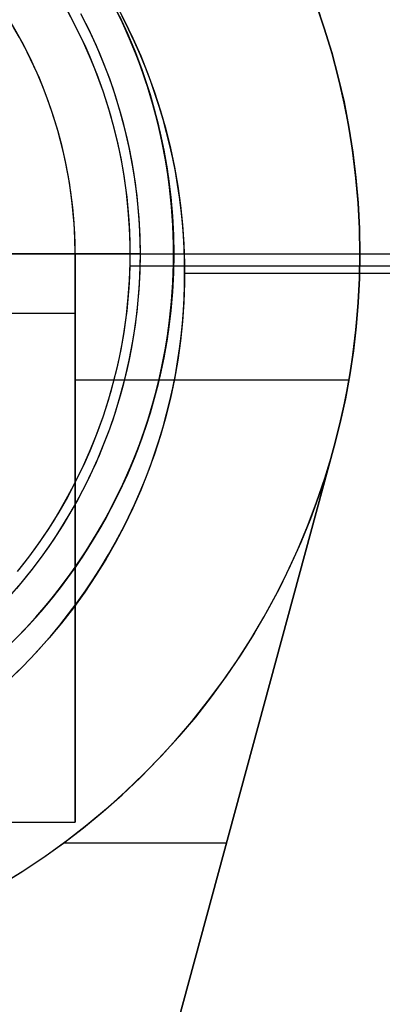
# Model space of a CAD drawing. Header units: millimetres. Extents: x -356 to 356, y -410 to 410.
# Tile 55 of 126: x 3.59 to 6.9, y -6.85 to 2.14. Entities that reach past the tile are written whole.
import ezdxf

# ---------------------------------------------------------------- set-up
doc = ezdxf.new("R2010")
doc.units = ezdxf.units.MM
doc.header["$MEASUREMENT"] = 0
doc.layers.add('1', color=7, linetype='Continuous')

msp = doc.modelspace()

# ---------------------------------------------------------------- linework, layer by layer
at = {"layer": '1', "color": 252, "extrusion": (-0.000237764, 0, 1)}
for points in [[(27.5022, 0), (27.4858, 0.9501), (27.4366, 1.899), (27.3547, 2.8457), (27.2401, 3.789), (27.0931, 4.7278), (26.9138, 5.6609), (26.7023, 6.5874), (26.459, 7.5059), (26.1842, 8.4155), (25.8781, 9.3151), (25.5411, 10.2036), (25.1737, 11.0799), (24.7763, 11.943), (24.3493, 12.7919), (23.8932, 13.6255), (23.4087, 14.4429), (22.8962, 15.2431), (22.3564, 16.0251), (21.7899, 16.788), (21.1975, 17.5309), (20.5797, 18.253), (19.9374, 18.9532), (19.2714, 19.6309), (18.5823, 20.2852), (17.871, 20.9153), (17.1384, 21.5205), (16.3854, 22.1001), (15.6128, 22.6533), (14.8216, 23.1795), (14.0127, 23.6781), (13.1871, 24.1484), (12.3457, 24.59), (11.4895, 25.0023), (10.6197, 25.3848), (9.7372, 25.7371), (8.843, 26.0586), (7.9383, 26.3491), (7.0241, 26.6083), (6.1015, 26.8357), (5.1715, 27.0311), (4.2354, 27.1943), (3.2943, 27.3251), (2.3491, 27.4233), (1.4012, 27.4889), (0.4515, 27.5217), (-0.4987, 27.5217), (-1.4484, 27.4889), (-2.3963, 27.4233), (-3.3415, 27.3251), (-4.2827, 27.1943), (-5.2188, 27.0311), (-6.1487, 26.8357), (-7.0713, 26.6083), (-7.9855, 26.3491), (-8.8902, 26.0586), (-9.7844, 25.7371), (-10.6669, 25.3848), (-11.5368, 25.0023), (-12.3929, 24.59), (-13.2343, 24.1484), (-14.0599, 23.6781), (-14.8688, 23.1795), (-15.66, 22.6533), (-16.4326, 22.1001), (-17.1857, 21.5205), (-17.9182, 20.9153), (-18.6295, 20.2852), (-19.3186, 19.6309), (-19.9847, 18.9532), (-20.6269, 18.253), (-21.2447, 17.5309), (-21.8372, 16.788), (-22.4036, 16.0251), (-22.9434, 15.2431), (-23.4559, 14.4429), (-23.9404, 13.6255), (-24.3965, 12.7919), (-24.8235, 11.943), (-25.2209, 11.0799), (-25.5883, 10.2036), (-25.9253, 9.3151), (-26.2314, 8.4155), (-26.5062, 7.5059), (-26.7495, 6.5874), (-26.961, 5.6609), (-27.1403, 4.7278), (-27.2874, 3.789), (-27.4019, 2.8457), (-27.4838, 1.899), (-27.533, 0.9501), (-27.5494, 0)], [(-27.5494, 0), (-27.533, -0.9501), (-27.4838, -1.899), (-27.4019, -2.8457), (-27.2874, -3.789), (-27.1403, -4.7278), (-26.961, -5.6609), (-26.7495, -6.5874), (-26.5062, -7.5059), (-26.2314, -8.4155), (-25.9253, -9.3151), (-25.5883, -10.2036), (-25.2209, -11.0799), (-24.8235, -11.943), (-24.3965, -12.7919), (-23.9404, -13.6255), (-23.4559, -14.4429), (-22.9434, -15.2431), (-22.4036, -16.0251), (-21.8372, -16.788), (-21.2447, -17.5309), (-20.6269, -18.253), (-19.9847, -18.9532), (-19.3186, -19.6309), (-18.6295, -20.2852), (-17.9182, -20.9153), (-17.1857, -21.5205), (-16.4326, -22.1001), (-15.66, -22.6533), (-14.8688, -23.1795), (-14.0599, -23.6781), (-13.2343, -24.1484), (-12.3929, -24.59), (-11.5368, -25.0023), (-10.6669, -25.3848), (-9.7844, -25.7371), (-8.8902, -26.0586), (-7.9855, -26.3491), (-7.0713, -26.6083), (-6.1487, -26.8357), (-5.2188, -27.0311), (-4.2827, -27.1943), (-3.3415, -27.3251), (-2.3963, -27.4233), (-1.4484, -27.4889), (-0.4987, -27.5217), (0.4515, -27.5217), (1.4012, -27.4889), (2.3491, -27.4233), (3.2943, -27.3251), (4.2354, -27.1943), (5.1715, -27.0311), (6.1015, -26.8357), (7.0241, -26.6083), (7.9383, -26.3491), (8.843, -26.0586), (9.7372, -25.7371), (10.6197, -25.3848), (11.4895, -25.0023), (12.3457, -24.59), (13.1871, -24.1484), (14.0127, -23.6781), (14.8216, -23.1795), (15.6128, -22.6533), (16.3854, -22.1001), (17.1384, -21.5205), (17.871, -20.9153), (18.5823, -20.2852), (19.2714, -19.6309), (19.9374, -18.9532), (20.5797, -18.253), (21.1975, -17.5309), (21.7899, -16.788), (22.3564, -16.0251), (22.8962, -15.2431), (23.4087, -14.4429), (23.8932, -13.6255), (24.3493, -12.7919), (24.7763, -11.943), (25.1737, -11.0799), (25.5411, -10.2036), (25.8781, -9.3151), (26.1842, -8.4155), (26.459, -7.5059), (26.7023, -6.5874), (26.9138, -5.6609), (27.0931, -4.7278), (27.2401, -3.789), (27.3547, -2.8457), (27.4366, -1.899), (27.4858, -0.9501), (27.5022, 0)]]:
    msp.add_lwpolyline(points, dxfattribs=at)
at = {"layer": '1', "color": 252, "extrusion": (-8.22423e-05, 0, 1)}
for points in [[(26.5177, 0), (26.5019, 0.9156), (26.4545, 1.8301), (26.3756, 2.7424), (26.2652, 3.6514), (26.1235, 4.5561), (25.9507, 5.4553), (25.7469, 6.3481), (25.5125, 7.2332), (25.2476, 8.1098), (24.9526, 8.9767), (24.6279, 9.8329), (24.2739, 10.6774), (23.8908, 11.5092), (23.4794, 12.3272), (23.0399, 13.1306), (22.5729, 13.9183), (22.0791, 14.6894), (21.5589, 15.443), (21.013, 16.1782), (20.4421, 16.8941), (19.8468, 17.5899), (19.2278, 18.2648), (18.5859, 18.9178), (17.9218, 19.5483), (17.2364, 20.1556), (16.5305, 20.7388), (15.8048, 21.2973), (15.0603, 21.8304), (14.2978, 22.3375), (13.5183, 22.818), (12.7226, 23.2712), (11.9118, 23.6968), (11.0868, 24.0941), (10.2485, 24.4627), (9.398, 24.8021), (8.5364, 25.112), (7.6645, 25.392), (6.7835, 25.6417), (5.8944, 25.8608), (4.9983, 26.0492), (4.0962, 26.2064), (3.1892, 26.3325), (2.2784, 26.4272), (1.3649, 26.4903), (0.4497, 26.5219), (-0.466, 26.5219), (-1.3812, 26.4903), (-2.2947, 26.4272), (-3.2055, 26.3325), (-4.1125, 26.2064), (-5.0146, 26.0492), (-5.9107, 25.8608), (-6.7998, 25.6417), (-7.6808, 25.392), (-8.5527, 25.112), (-9.4144, 24.8021), (-10.2648, 24.4627), (-11.1031, 24.0941), (-11.9281, 23.6968), (-12.7389, 23.2712), (-13.5346, 22.818), (-14.3141, 22.3375), (-15.0766, 21.8304), (-15.8211, 21.2973), (-16.5468, 20.7388), (-17.2528, 20.1556), (-17.9382, 19.5483), (-18.6022, 18.9178), (-19.2441, 18.2648), (-19.8631, 17.5899), (-20.4584, 16.8941), (-21.0293, 16.1782), (-21.5752, 15.443), (-22.0954, 14.6894), (-22.5892, 13.9183), (-23.0562, 13.1306), (-23.4957, 12.3272), (-23.9072, 11.5092), (-24.2902, 10.6774), (-24.6443, 9.8329), (-24.969, 8.9767), (-25.2639, 8.1098), (-25.5288, 7.2332), (-25.7633, 6.3481), (-25.967, 5.4553), (-26.1399, 4.5561), (-26.2815, 3.6514), (-26.3919, 2.7424), (-26.4709, 1.8301), (-26.5183, 0.9156), (-26.5341, 0)], [(-26.5341, 0), (-26.5183, -0.9156), (-26.4709, -1.8301), (-26.3919, -2.7424), (-26.2815, -3.6514), (-26.1399, -4.5561), (-25.967, -5.4553), (-25.7633, -6.3481), (-25.5288, -7.2332), (-25.2639, -8.1098), (-24.969, -8.9767), (-24.6443, -9.8329), (-24.2902, -10.6774), (-23.9072, -11.5092), (-23.4957, -12.3272), (-23.0562, -13.1306), (-22.5892, -13.9183), (-22.0954, -14.6894), (-21.5752, -15.443), (-21.0293, -16.1782), (-20.4584, -16.8941), (-19.8631, -17.5899), (-19.2441, -18.2648), (-18.6022, -18.9178), (-17.9382, -19.5483), (-17.2528, -20.1556), (-16.5468, -20.7388), (-15.8211, -21.2973), (-15.0766, -21.8304), (-14.3141, -22.3375), (-13.5346, -22.818), (-12.7389, -23.2712), (-11.9281, -23.6968), (-11.1031, -24.0941), (-10.2648, -24.4627), (-9.4144, -24.8021), (-8.5527, -25.112), (-7.6808, -25.392), (-6.7998, -25.6417), (-5.9107, -25.8608), (-5.0146, -26.0492), (-4.1125, -26.2064), (-3.2055, -26.3325), (-2.2947, -26.4272), (-1.3812, -26.4903), (-0.466, -26.5219), (0.4497, -26.5219), (1.3649, -26.4903), (2.2784, -26.4272), (3.1892, -26.3325), (4.0962, -26.2064), (4.9983, -26.0492), (5.8944, -25.8608), (6.7835, -25.6417), (7.6645, -25.392), (8.5364, -25.112), (9.398, -24.8021), (10.2485, -24.4627), (11.0868, -24.0941), (11.9118, -23.6968), (12.7226, -23.2712), (13.5183, -22.818), (14.2978, -22.3375), (15.0603, -21.8304), (15.8048, -21.2973), (16.5305, -20.7388), (17.2364, -20.1556), (17.9218, -19.5483), (18.5859, -18.9178), (19.2278, -18.2648), (19.8468, -17.5899), (20.4421, -16.8941), (21.013, -16.1782), (21.5589, -15.443), (22.0791, -14.6894), (22.5729, -13.9183), (23.0399, -13.1306), (23.4794, -12.3272), (23.8908, -11.5092), (24.2739, -10.6774), (24.6279, -9.8329), (24.9526, -8.9767), (25.2476, -8.1098), (25.5125, -7.2332), (25.7469, -6.3481), (25.9507, -5.4553), (26.1235, -4.5561), (26.2652, -3.6514), (26.3756, -2.7424), (26.4545, -1.8301), (26.5019, -0.9156), (26.5177, 0)]]:
    msp.add_lwpolyline(points, dxfattribs=at)
at = {"layer": '1', "color": 252}
for points in [[(4.4675, 2.2848), (4.5501, 2.1283), (4.6274, 1.969), (4.699, 1.8071), (4.765, 1.6428), (4.8252, 1.4763), (4.8796, 1.3079), (4.9281, 1.1376), (4.9707, 0.9658), (5.0073, 0.7926), (5.0379, 0.6182), (5.0624, 0.4429), (5.0808, 0.2668), (5.0931, 0.0902), (5.0992, -0.0867), (5.0992, -0.2638), (5.0931, -0.4407), (5.0808, -0.6173), (5.0624, -0.7934), (5.0379, -0.9687), (5.0073, -1.1431), (4.9707, -1.3163), (4.9281, -1.4881), (4.8796, -1.6583), (4.8252, -1.8268), (4.765, -1.9933), (4.699, -2.1576), (4.6274, -2.3195), (4.5501, -2.4788), (4.4675, -2.6353), (4.3794, -2.7889), (4.286, -2.9393), (4.1875, -3.0864), (4.084, -3.23), (3.9755, -3.3699), (3.8622, -3.5059), (3.7443, -3.6379), (3.6219, -3.7658), (3.4951, -3.8894)], [(4.4609, 2.2583), (4.5366, 2.1022), (4.6068, 1.9434), (4.6715, 1.7824), (4.7306, 1.6192), (4.7839, 1.454), (4.8315, 1.2871), (4.8733, 1.1186), (4.9091, 0.9488), (4.9391, 0.7779), (4.9631, 0.606), (4.9812, 0.4334), (4.9932, 0.2602), (4.9992, 0.0868), (4.9992, -0.0868), (4.9932, -0.2602), (4.9812, -0.4334), (4.9631, -0.606), (4.9391, -0.7779), (4.9091, -0.9488), (4.8733, -1.1186), (4.8315, -1.2871), (4.7839, -1.454), (4.7306, -1.6192), (4.6715, -1.7824), (4.6068, -1.9434), (4.5366, -2.1022), (4.4609, -2.2583), (4.3799, -2.4118), (4.2935, -2.5624), (4.202, -2.7098), (4.1054, -2.854), (4.0039, -2.9948), (3.8975, -3.132), (3.7865, -3.2654), (3.6709, -3.3948), (3.5508, -3.5202)], [(4.4609, 2.2583), (4.5366, 2.1022), (4.6068, 1.9434), (4.6715, 1.7824), (4.7306, 1.6192), (4.7839, 1.454), (4.8315, 1.2871), (4.8733, 1.1186), (4.9091, 0.9488), (4.9391, 0.7779), (4.9631, 0.606), (4.9812, 0.4334), (4.9932, 0.2602), (4.9992, 0.0868), (4.9992, -0.0868), (4.9932, -0.2602), (4.9812, -0.4334), (4.9631, -0.606), (4.9391, -0.7779), (4.9091, -0.9488), (4.8733, -1.1186), (4.8315, -1.2871), (4.7839, -1.454), (4.7306, -1.6192), (4.6715, -1.7824), (4.6068, -1.9434), (4.5366, -2.1022), (4.4609, -2.2583), (4.3799, -2.4118), (4.2935, -2.5624), (4.202, -2.7098), (4.1054, -2.854), (4.0039, -2.9948), (3.8975, -3.132), (3.7865, -3.2654), (3.6709, -3.3948), (3.5508, -3.5202)], [(6.2993, 2.2824), (6.3748, 2.0621), (6.4426, 1.8393), (6.5026, 1.6143), (6.5548, 1.3873), (6.5991, 1.1586), (6.6353, 0.9286), (6.6636, 0.6974), (6.6838, 0.4654), (6.696, 0.2329), (6.7, 0)], [(6.7, 0), (6.696, 0.2329), (6.6838, 0.4654), (6.6636, 0.6974), (6.6353, 0.9286), (6.5991, 1.1586), (6.5548, 1.3873), (6.5026, 1.6143), (6.4426, 1.8393), (6.3748, 2.0621), (6.2993, 2.2824)], [(6.7, 0), (6.696, 0.2313), (6.684, 0.4622), (6.6641, 0.6927), (6.6362, 0.9223), (6.6004, 1.1508), (6.5568, 1.3779), (6.5053, 1.6034), (6.4461, 1.827), (6.3792, 2.0484), (6.3047, 2.2674)], [(3.5117, -3.8736), (3.6062, -3.7815), (3.6984, -3.6869), (3.788, -3.5901), (3.875, -3.491), (3.9594, -3.3898), (4.041, -3.2866), (4.1198, -3.1814), (4.1957, -3.0746), (4.2687, -2.966), (4.3387, -2.8559), (4.4056, -2.7444), (4.4695, -2.6316), (4.5302, -2.5177), (4.5879, -2.4026), (4.6424, -2.2867), (4.6937, -2.1699), (4.7419, -2.0525), (4.7869, -1.9346), (4.8288, -1.8162), (4.8675, -1.6975), (4.9031, -1.5786), (4.9356, -1.4596), (4.9651, -1.3406), (4.9915, -1.2218), (5.0149, -1.1033), (5.0353, -0.9851), (5.0528, -0.8673), (5.0675, -0.7501), (5.0794, -0.6335), (5.0885, -0.5177), (5.0949, -0.4026), (5.0987, -0.2884), (5.1, -0.1752), (5.0987, -0.062), (5.0949, 0.0521), (5.0885, 0.1672), (5.0794, 0.283), (5.0675, 0.3996), (5.0528, 0.5168), (5.0353, 0.6346), (5.0149, 0.7528), (4.9915, 0.8713), (4.9651, 0.9901), (4.9356, 1.1091), (4.9031, 1.2281), (4.8675, 1.347), (4.8288, 1.4657), (4.7869, 1.5841), (4.7419, 1.702), (4.6937, 1.8194), (4.6424, 1.9362), (4.5879, 2.0521), (4.5302, 2.1672)], [(3.5117, -3.8736), (3.6062, -3.7815), (3.6984, -3.6869), (3.788, -3.5901), (3.875, -3.491), (3.9594, -3.3898), (4.041, -3.2866), (4.1198, -3.1814), (4.1957, -3.0746), (4.2687, -2.966), (4.3387, -2.8559), (4.4056, -2.7444), (4.4695, -2.6316), (4.5302, -2.5177), (4.5879, -2.4026), (4.6424, -2.2867), (4.6937, -2.1699), (4.7419, -2.0525), (4.7869, -1.9346), (4.8288, -1.8162), (4.8675, -1.6975), (4.9031, -1.5786), (4.9356, -1.4596), (4.9651, -1.3406), (4.9915, -1.2218), (5.0149, -1.1033), (5.0353, -0.9851), (5.0528, -0.8673), (5.0675, -0.7501), (5.0794, -0.6335), (5.0885, -0.5177), (5.0949, -0.4026), (5.0987, -0.2884), (5.1, -0.1752), (5.0987, -0.062), (5.0949, 0.0521), (5.0885, 0.1672), (5.0794, 0.283), (5.0675, 0.3996), (5.0528, 0.5168), (5.0353, 0.6346), (5.0149, 0.7528), (4.9915, 0.8713), (4.9651, 0.9901), (4.9356, 1.1091), (4.9031, 1.2281), (4.8675, 1.347), (4.8288, 1.4657), (4.7869, 1.5841), (4.7419, 1.702), (4.6937, 1.8194), (4.6424, 1.9362), (4.5879, 2.0521), (4.5302, 2.1672)], [(4.0295, 2.2189), (4.1041, 2.0777), (4.1737, 1.934), (4.2383, 1.788), (4.2978, 1.6398), (4.3521, 1.4896), (4.4012, 1.3377), (4.445, 1.1841), (4.4834, 1.0292), (4.5164, 0.8729), (4.544, 0.7157), (4.5661, 0.5575), (4.5827, 0.3987), (4.5938, 0.2394), (4.5993, 0.0798), (4.5993, -0.0798), (4.5938, -0.2394), (4.5827, -0.3987), (4.5661, -0.5575), (4.544, -0.7157), (4.5164, -0.8729), (4.4834, -1.0292), (4.445, -1.1841), (4.4012, -1.3377), (4.3521, -1.4896), (4.2978, -1.6398), (4.2383, -1.788), (4.1737, -1.934), (4.1041, -2.0777), (4.0295, -2.2189), (3.95, -2.3574), (3.8658, -2.4931), (3.777, -2.6257), (3.6836, -2.7552), (3.5857, -2.8814)], [(4.0313, 2.2156), (4.0861, 2.1128), (4.1381, 2.009), (4.1873, 1.9044), (4.2336, 1.7991), (4.277, 1.6932), (4.3176, 1.5868), (4.3554, 1.48), (4.3903, 1.373), (4.4224, 1.2657), (4.4518, 1.1584), (4.4783, 1.0511), (4.5021, 0.944), (4.5232, 0.837), (4.5416, 0.7304), (4.5575, 0.6242), (4.5707, 0.5185), (4.5814, 0.4133), (4.5896, 0.3088), (4.5954, 0.2051), (4.5989, 0.1021), (4.6, 0)], [(4.0313, 2.2156), (4.0861, 2.1128), (4.1381, 2.009), (4.1873, 1.9044), (4.2336, 1.7991), (4.277, 1.6932), (4.3176, 1.5868), (4.3554, 1.48), (4.3903, 1.373), (4.4224, 1.2657), (4.4518, 1.1584), (4.4783, 1.0511), (4.5021, 0.944), (4.5232, 0.837), (4.5416, 0.7304), (4.5575, 0.6242), (4.5707, 0.5185), (4.5814, 0.4133), (4.5896, 0.3088), (4.5954, 0.2051), (4.5989, 0.1021), (4.6, 0)], [(4.6955, 0), (4.6927, 0.163), (4.6842, 0.3257), (4.6701, 0.4881), (4.6504, 0.6499), (4.625, 0.8109), (4.5941, 0.9709), (4.5576, 1.1298), (4.5156, 1.2873), (4.4682, 1.4433), (4.4155, 1.5975), (4.3574, 1.7497), (4.294, 1.8999), (4.2255, 2.0478), (4.1519, 2.1932)], [(5, 0), (4.9988, 0.111), (4.995, 0.2229), (4.9887, 0.3357), (4.9798, 0.4493), (4.9681, 0.5636), (4.9538, 0.6785), (4.9366, 0.7939), (4.9165, 0.9098), (4.8936, 1.026), (4.8677, 1.1425), (4.8389, 1.2591), (4.807, 1.3758), (4.7721, 1.4924), (4.7341, 1.6087), (4.6931, 1.7248), (4.6489, 1.8405), (4.6017, 1.9556), (4.5514, 2.07), (4.4979, 2.1837)], [(4.5048, 2.1694), (4.577, 2.0126), (4.6438, 1.8535), (4.705, 1.6921), (4.7606, 1.5287), (4.8105, 1.3634), (4.8547, 1.1966), (4.8931, 1.0283), (4.9257, 0.8588), (4.9524, 0.6883), (4.9732, 0.5169), (4.9881, 0.345), (4.997, 0.1726), (5, 0)], [(4.5048, 2.1694), (4.577, 2.0126), (4.6438, 1.8535), (4.705, 1.6921), (4.7606, 1.5287), (4.8105, 1.3634), (4.8547, 1.1966), (4.8931, 1.0283), (4.9257, 0.8588), (4.9524, 0.6883), (4.9732, 0.5169), (4.9881, 0.345), (4.997, 0.1726), (5, 0)], [(5, 0), (4.997, 0.1726), (4.9881, 0.345), (4.9732, 0.5169), (4.9524, 0.6883), (4.9257, 0.8588), (4.8931, 1.0283), (4.8547, 1.1966), (4.8105, 1.3634), (4.7606, 1.5287), (4.705, 1.6921), (4.6438, 1.8535), (4.577, 2.0126), (4.5048, 2.1694)], [(4.1, 0), (4.099, 0.091), (4.0959, 0.1828), (4.0907, 0.2753), (4.0834, 0.3684), (4.0739, 0.4621), (4.0621, 0.5564), (4.048, 0.651), (4.0316, 0.746), (4.0127, 0.8414), (3.9915, 0.9369), (3.9679, 1.0325), (3.9417, 1.1281), (3.9131, 1.2237), (3.882, 1.3192), (3.8483, 1.4144), (3.8121, 1.5092), (3.7734, 1.6036), (3.7321, 1.6974), (3.6883, 1.7906), (3.642, 1.8831), (3.5931, 1.9747), (3.5418, 2.0654), (3.4879, 2.1551)], [(4.1, 0), (4.0976, 0.1415), (4.0902, 0.2829), (4.078, 0.4239), (4.061, 0.5644), (4.0391, 0.7042), (4.0124, 0.8432), (3.9809, 0.9812), (3.9446, 1.118), (3.9037, 1.2535), (3.8581, 1.3875), (3.8079, 1.5198), (3.7532, 1.6504), (3.694, 1.7789), (3.6304, 1.9054), (3.5624, 2.0295), (3.4903, 2.1513)], [(4.1, 0), (4.0976, 0.1415), (4.0902, 0.2829), (4.078, 0.4239), (4.061, 0.5644), (4.0391, 0.7042), (4.0124, 0.8432), (3.9809, 0.9812), (3.9446, 1.118), (3.9037, 1.2535), (3.8581, 1.3875), (3.8079, 1.5198), (3.7532, 1.6504), (3.694, 1.7789), (3.6304, 1.9054), (3.5624, 2.0295), (3.4903, 2.1513)], [(4.6955, 0), (4.6944, 0.1042), (4.6909, 0.2093), (4.685, 0.3153), (4.6766, 0.4219), (4.6656, 0.5292), (4.6521, 0.6372), (4.636, 0.7456), (4.6172, 0.8544), (4.5956, 0.9636), (4.5713, 1.073), (4.5442, 1.1825), (4.5143, 1.292), (4.4815, 1.4015), (4.4459, 1.5108), (4.4073, 1.6198), (4.3659, 1.7284), (4.3215, 1.8365), (4.2742, 1.944), (4.2241, 2.0507), (4.171, 2.1566)], [(4.6955, 0), (4.6944, 0.1042), (4.6909, 0.2093), (4.685, 0.3153), (4.6766, 0.4219), (4.6656, 0.5292), (4.6521, 0.6372), (4.636, 0.7456), (4.6172, 0.8544), (4.5956, 0.9636), (4.5713, 1.073), (4.5442, 1.1825), (4.5143, 1.292), (4.4815, 1.4015), (4.4459, 1.5108), (4.4073, 1.6198), (4.3659, 1.7284), (4.3215, 1.8365), (4.2742, 1.944), (4.2241, 2.0507), (4.171, 2.1566)], [(4.6955, 0), (3.5, 0)], [(3.5, 0), (5, 0)], [(3.5, 0), (5, 0)], [(5, 0), (4.997, -0.1726), (4.9881, -0.345), (4.9732, -0.5169), (4.9524, -0.6883), (4.9257, -0.8588), (4.8931, -1.0283), (4.8547, -1.1966), (4.8105, -1.3634), (4.7606, -1.5287), (4.705, -1.6921), (4.6438, -1.8535), (4.577, -2.0126), (4.5048, -2.1694), (4.4273, -2.3236), (4.3444, -2.475), (4.2564, -2.6235), (4.1633, -2.7689), (4.0653, -2.9109), (3.9624, -3.0495), (3.8548, -3.1845), (3.7426, -3.3156), (3.6259, -3.4428), (3.5049, -3.5659)], [(5, 0), (4.997, -0.1726), (4.9881, -0.345), (4.9732, -0.5169), (4.9524, -0.6883), (4.9257, -0.8588), (4.8931, -1.0283), (4.8547, -1.1966), (4.8105, -1.3634), (4.7606, -1.5287), (4.705, -1.6921), (4.6438, -1.8535), (4.577, -2.0126), (4.5048, -2.1694), (4.4273, -2.3236), (4.3444, -2.475), (4.2564, -2.6235), (4.1633, -2.7689), (4.0653, -2.9109), (3.9624, -3.0495), (3.8548, -3.1845), (3.7426, -3.3156), (3.6259, -3.4428), (3.5049, -3.5659)], [(3.5049, -3.5659), (3.6259, -3.4428), (3.7426, -3.3156), (3.8548, -3.1845), (3.9624, -3.0495), (4.0653, -2.9109), (4.1633, -2.7689), (4.2564, -2.6235), (4.3444, -2.475), (4.4273, -2.3236), (4.5048, -2.1694), (4.577, -2.0126), (4.6438, -1.8535), (4.705, -1.6921), (4.7606, -1.5287), (4.8105, -1.3634), (4.8547, -1.1966), (4.8931, -1.0283), (4.9257, -0.8588), (4.9524, -0.6883), (4.9732, -0.5169), (4.9881, -0.345), (4.997, -0.1726), (5, 0)], [(3.5355, -3.5355), (3.6259, -3.4428), (3.7137, -3.3479), (3.7991, -3.2507), (3.8818, -3.1515), (3.9618, -3.0503), (4.039, -2.9473), (4.1134, -2.8425), (4.185, -2.736), (4.2536, -2.6281), (4.3192, -2.5188), (4.3818, -2.4082), (4.4414, -2.2965), (4.4979, -2.1837), (4.5514, -2.07), (4.6017, -1.9556), (4.6489, -1.8405), (4.6931, -1.7248), (4.7341, -1.6087), (4.7721, -1.4924), (4.807, -1.3758), (4.8389, -1.2591), (4.8677, -1.1425), (4.8936, -1.026), (4.9165, -0.9098), (4.9366, -0.7939), (4.9538, -0.6785), (4.9681, -0.5636), (4.9798, -0.4493), (4.9887, -0.3357), (4.995, -0.2229), (4.9988, -0.111), (5, 0)], [(4.6, 0), (4.5989, -0.1021), (4.5954, -0.2051), (4.5896, -0.3088), (4.5814, -0.4133), (4.5707, -0.5185), (4.5575, -0.6242), (4.5416, -0.7304), (4.5232, -0.837), (4.5021, -0.944), (4.4783, -1.0511), (4.4518, -1.1584), (4.4224, -1.2657), (4.3903, -1.373), (4.3554, -1.48), (4.3176, -1.5868), (4.277, -1.6932), (4.2336, -1.7991), (4.1873, -1.9044), (4.1381, -2.009), (4.0861, -2.1128), (4.0313, -2.2156), (3.9737, -2.3173), (3.9133, -2.4179), (3.8502, -2.5172), (3.7844, -2.6151), (3.7159, -2.7115), (3.6448, -2.8063), (3.5712, -2.8994)], [(4.6, 0), (4.5989, -0.1021), (4.5954, -0.2051), (4.5896, -0.3088), (4.5814, -0.4133), (4.5707, -0.5185), (4.5575, -0.6242), (4.5416, -0.7304), (4.5232, -0.837), (4.5021, -0.944), (4.4783, -1.0511), (4.4518, -1.1584), (4.4224, -1.2657), (4.3903, -1.373), (4.3554, -1.48), (4.3176, -1.5868), (4.277, -1.6932), (4.2336, -1.7991), (4.1873, -1.9044), (4.1381, -2.009), (4.0861, -2.1128), (4.0313, -2.2156), (3.9737, -2.3173), (3.9133, -2.4179), (3.8502, -2.5172), (3.7844, -2.6151), (3.7159, -2.7115), (3.6448, -2.8063), (3.5712, -2.8994)], [(4.1, 0), (4.1, -5.1865)], [(4.6955, 0), (6.7, 0)], [(3.4165, -5.7634), (3.6134, -5.6421), (3.806, -5.514), (3.9941, -5.3793), (4.1774, -5.2383), (4.3557, -5.091), (4.5288, -4.9376), (4.6966, -4.7783), (4.8587, -4.6134), (5.015, -4.4429), (5.1654, -4.2672), (5.3096, -4.0863), (5.4475, -3.9006), (5.5789, -3.7103), (5.7036, -3.5155), (5.8215, -3.3166), (5.9326, -3.1136), (6.0365, -2.907), (6.1332, -2.6969), (6.2227, -2.4836), (6.3047, -2.2674), (6.3792, -2.0484), (6.4461, -1.827), (6.5053, -1.6034), (6.5568, -1.3779), (6.6004, -1.1508), (6.6362, -0.9223), (6.6641, -0.6927), (6.684, -0.4622), (6.696, -0.2313), (6.7, 0)], [(3.5022, -3.1278), (3.6086, -3.0043), (3.7107, -2.8773), (3.8083, -2.7468), (3.9014, -2.6129), (3.9897, -2.476), (4.0732, -2.336), (4.1519, -2.1932), (4.2255, -2.0478), (4.294, -1.8999), (4.3574, -1.7497), (4.4155, -1.5975), (4.4682, -1.4433), (4.5156, -1.2873), (4.5576, -1.1298), (4.5941, -0.9709), (4.625, -0.8109), (4.6504, -0.6499), (4.6701, -0.4881), (4.6842, -0.3257), (4.6927, -0.163), (4.6955, 0)], [(3.5677, -3.0528), (3.6454, -2.9596), (3.7205, -2.8646), (3.7931, -2.7678), (3.863, -2.6694), (3.9302, -2.5695), (3.9946, -2.4681), (4.0562, -2.3654), (4.115, -2.2616), (4.171, -2.1566), (4.2241, -2.0507), (4.2742, -1.944), (4.3215, -1.8365), (4.3659, -1.7284), (4.4073, -1.6198), (4.4459, -1.5108), (4.4815, -1.4015), (4.5143, -1.292), (4.5442, -1.1825), (4.5713, -1.073), (4.5956, -0.9636), (4.6172, -0.8544), (4.636, -0.7456), (4.6521, -0.6372), (4.6656, -0.5292), (4.6766, -0.4219), (4.685, -0.3153), (4.6909, -0.2093), (4.6944, -0.1042), (4.6955, 0)], [(3.5677, -3.0528), (3.6454, -2.9596), (3.7205, -2.8646), (3.7931, -2.7678), (3.863, -2.6694), (3.9302, -2.5695), (3.9946, -2.4681), (4.0562, -2.3654), (4.115, -2.2616), (4.171, -2.1566), (4.2241, -2.0507), (4.2742, -1.944), (4.3215, -1.8365), (4.3659, -1.7284), (4.4073, -1.6198), (4.4459, -1.5108), (4.4815, -1.4015), (4.5143, -1.292), (4.5442, -1.1825), (4.5713, -1.073), (4.5956, -0.9636), (4.6172, -0.8544), (4.636, -0.7456), (4.6521, -0.6372), (4.6656, -0.5292), (4.6766, -0.4219), (4.685, -0.3153), (4.6909, -0.2093), (4.6944, -0.1042), (4.6955, 0)], [(4.1, -5.1865), (4.1, 0)], [(4.1, -5.1865), (4.1, 0)], [(5, 0), (26.026, 0)], [(5, 0), (26.026, 0)], [(6.7, 0), (6.6963, -0.2219), (6.6853, -0.4435), (6.6669, -0.6647), (6.6413, -0.8851), (6.6083, -1.1046), (6.5681, -1.3228), (6.5207, -1.5396), (6.4661, -1.7547)], [(6.4661, -1.7547), (6.5207, -1.5396), (6.5681, -1.3228), (6.6083, -1.1046), (6.6413, -0.8851), (6.6669, -0.6647), (6.6853, -0.4435), (6.6963, -0.2219), (6.7, 0)], [(4.5987, -0.1094), (16.754, -0.1094)], [(4.5987, -0.1094), (16.754, -0.1094)], [(5.1, -0.1752), (14, -0.1752)], [(5.1, -0.1752), (13.8184, -0.1752)], [(4.1, -0.5432), (3.4576, -0.5432)], [(4.1, -1.15), (6.6006, -1.15)], [(6.4661, -1.7547), (6.4011, -1.9788), (6.3284, -2.2004), (6.2479, -2.4194), (6.1599, -2.6354), (6.0644, -2.8483), (5.9616, -3.0577), (5.8515, -3.2634), (5.7344, -3.4651), (5.6102, -3.6627), (5.4793, -3.8558), (5.3418, -4.0442), (5.1977, -4.2277), (5.0474, -4.4061), (4.8909, -4.5792), (4.7285, -4.7467), (4.5604, -4.9084), (4.3868, -5.0642), (4.2078, -5.2139), (4.0237, -5.3572), (3.8348, -5.494), (3.6412, -5.6242), (3.4432, -5.7476)], [(6.4661, -1.7547), (4.5, -9)], [(4.5, -9), (6.4661, -1.7547)], [(6.4661, -1.7547), (4.5, -9)], [(-4.1, -5.1865), (4.1, -5.1865)], [(-4.1, -5.1865), (4.1, -5.1865)], [(2.582, -5.1865), (4.1, -5.1865)], [(3.9968, -5.3774), (5.4831, -5.3774)]]:
    msp.add_lwpolyline(points, dxfattribs=at)
at = {"layer": '1', "color": 80}
msp.add_lwpolyline([(4.4609, 2.2583), (4.5366, 2.1022), (4.6068, 1.9434), (4.6715, 1.7824), (4.7306, 1.6192), (4.7839, 1.454), (4.8315, 1.2871), (4.8733, 1.1186), (4.9091, 0.9488), (4.9391, 0.7779), (4.9631, 0.606), (4.9812, 0.4334), (4.9932, 0.2602), (4.9992, 0.0868), (4.9992, -0.0868), (4.9932, -0.2602), (4.9812, -0.4334), (4.9631, -0.606), (4.9391, -0.7779), (4.9091, -0.9488), (4.8733, -1.1186), (4.8315, -1.2871), (4.7839, -1.454), (4.7306, -1.6192), (4.6715, -1.7824), (4.6068, -1.9434), (4.5366, -2.1022), (4.4609, -2.2583), (4.3799, -2.4118), (4.2935, -2.5624), (4.202, -2.7098), (4.1054, -2.854), (4.0039, -2.9948), (3.8975, -3.132), (3.7865, -3.2654), (3.6709, -3.3948), (3.5508, -3.5202)], dxfattribs=at)
msp.add_lwpolyline([(4.4609, 2.2583), (4.5366, 2.1022), (4.6068, 1.9434), (4.6715, 1.7824), (4.7306, 1.6192), (4.7839, 1.454), (4.8315, 1.2871), (4.8733, 1.1186), (4.9091, 0.9488), (4.9391, 0.7779), (4.9631, 0.606), (4.9812, 0.4334), (4.9932, 0.2602), (4.9992, 0.0868), (4.9992, -0.0868), (4.9932, -0.2602), (4.9812, -0.4334), (4.9631, -0.606), (4.9391, -0.7779), (4.9091, -0.9488), (4.8733, -1.1186), (4.8315, -1.2871), (4.7839, -1.454), (4.7306, -1.6192), (4.6715, -1.7824), (4.6068, -1.9434), (4.5366, -2.1022), (4.4609, -2.2583), (4.3799, -2.4118), (4.2935, -2.5624), (4.202, -2.7098), (4.1054, -2.854), (4.0039, -2.9948), (3.8975, -3.132), (3.7865, -3.2654), (3.6709, -3.3948), (3.5508, -3.5202)], dxfattribs=at)
at = {"layer": '1', "color": 3}
msp.add_lwpolyline([(3.5508, -3.5202), (3.6709, -3.3948), (3.7865, -3.2654), (3.8975, -3.132), (4.0039, -2.9948), (4.1054, -2.854), (4.202, -2.7098), (4.2935, -2.5624), (4.3799, -2.4118), (4.4609, -2.2583), (4.5366, -2.1022), (4.6068, -1.9434), (4.6715, -1.7824), (4.7306, -1.6192), (4.7839, -1.454), (4.8315, -1.2871), (4.8733, -1.1186), (4.9091, -0.9488), (4.9391, -0.7779), (4.9631, -0.606), (4.9812, -0.4334), (4.9932, -0.2602), (4.9992, -0.0868), (4.9992, 0.0868), (4.9932, 0.2602), (4.9812, 0.4334), (4.9631, 0.606), (4.9391, 0.7779), (4.9091, 0.9488), (4.8733, 1.1186), (4.8315, 1.2871), (4.7839, 1.454), (4.7306, 1.6192), (4.6715, 1.7824), (4.6068, 1.9434), (4.5366, 2.1022), (4.4609, 2.2583)], dxfattribs=at)
msp.add_lwpolyline([(3.5508, -3.5202), (3.6709, -3.3948), (3.7865, -3.2654), (3.8975, -3.132), (4.0039, -2.9948), (4.1054, -2.854), (4.202, -2.7098), (4.2935, -2.5624), (4.3799, -2.4118), (4.4609, -2.2583), (4.5366, -2.1022), (4.6068, -1.9434), (4.6715, -1.7824), (4.7306, -1.6192), (4.7839, -1.454), (4.8315, -1.2871), (4.8733, -1.1186), (4.9091, -0.9488), (4.9391, -0.7779), (4.9631, -0.606), (4.9812, -0.4334), (4.9932, -0.2602), (4.9992, -0.0868), (4.9992, 0.0868), (4.9932, 0.2602), (4.9812, 0.4334), (4.9631, 0.606), (4.9391, 0.7779), (4.9091, 0.9488), (4.8733, 1.1186), (4.8315, 1.2871), (4.7839, 1.454), (4.7306, 1.6192), (4.6715, 1.7824), (4.6068, 1.9434), (4.5366, 2.1022), (4.4609, 2.2583)], dxfattribs=at)
at = {"layer": '1', "color": 252, "extrusion": (1, 0, 0)}
for points in [[(0, -327.9019), (0, -329.9019)], [(0, -100), (0, -101)], [(0, -330), (0, -430)], [(0, -328), (0, -310)], [(0, -310), (0, -319.5)], [(0, -328), (0, -320)], [(-0.1752, -430.0623), (-0.1752, -430.5623)], [(-1.7547, -310), (-1.7547, -320)], [(-2.5932, -319.5), (-2.5932, -310)], [(-5.1865, -310), (-5.1865, -319.5)], [(-5.3774, -310), (-5.3774, -320)]]:
    msp.add_lwpolyline(points, dxfattribs=at)

doc.saveas('drawing.dxf')
